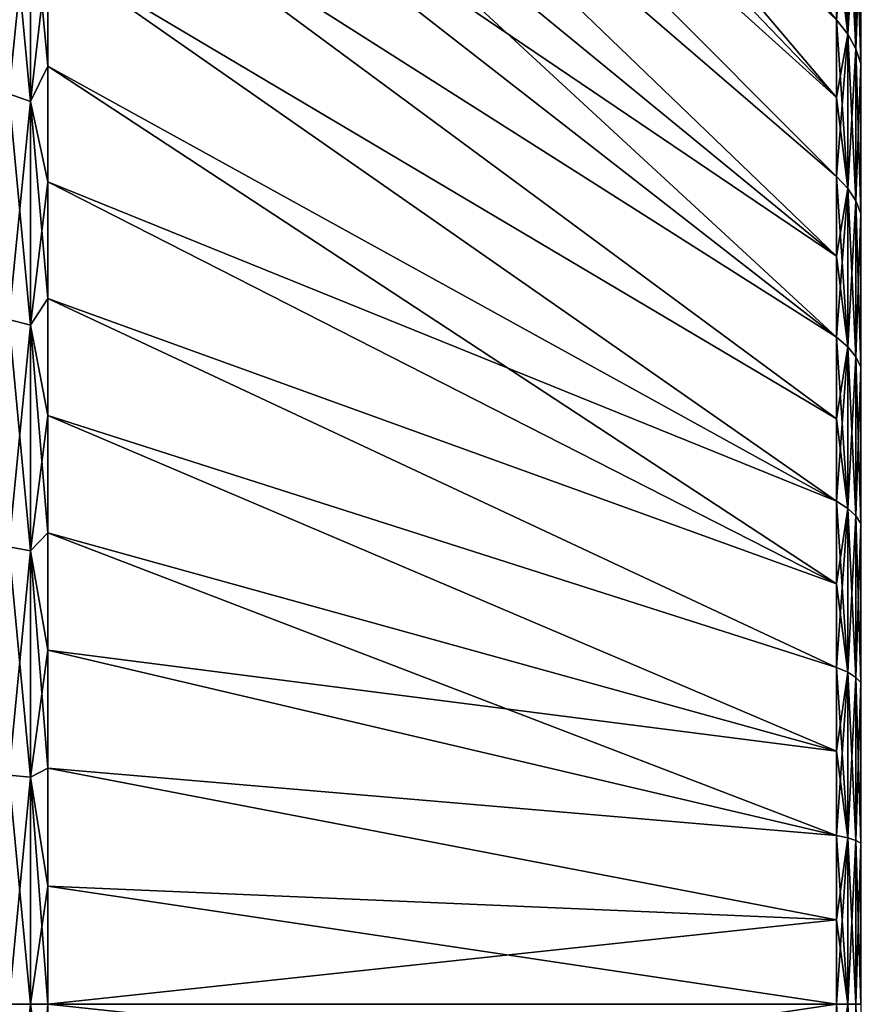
# Model space of a CAD drawing. Header units: metres. Extents: x -61 to 49, y -32 to 32.
# Tile 31 of 256: x -55.53 to -50.03, y 0 to 6.47. Entities that reach past the tile are written whole.
import ezdxf

# ---------------------------------------------------------------- set-up
doc = ezdxf.new("R2010")
doc.units = ezdxf.units.M
doc.layers.add('solid_K_27_40_10_000Y34', color=7, linetype='CONTINUOUS')

msp = doc.modelspace()

# ---------------------------------------------------------------- linework, layer by layer
at = {"layer": 'solid_K_27_40_10_000Y34'}
for points in [[(-55.347095, 12.771492, -27.286619), (-50.168861, 6.970326, -14.291255), (-50.168861, 6.467319, -14.525811)], [(-55.347095, 12.064687, -27.606411), (-55.347095, 12.771492, -27.286619), (-50.168861, 6.467319, -14.525811)], [(-55.347095, 12.064687, -27.606411), (-50.168861, 6.467319, -14.525811), (-50.168861, 5.956431, -14.742671)], [(-55.347095, 11.349883, -27.907898), (-55.347095, 12.064687, -27.606411), (-50.168861, 5.956431, -14.742671)], [(-55.347095, 11.349884, 27.907896), (-50.168861, 5.956439, 14.742668), (-50.168861, 6.467327, 14.525808)], [(-55.347095, 11.349884, 27.907896), (-55.347095, 10.627555, 28.19088), (-50.168861, 5.956439, 14.742668)], [(-55.347095, 10.627553, -28.19088), (-55.347095, 11.349883, -27.907898), (-50.168861, 5.956431, -14.742671)], [(-55.347095, 10.627555, 28.19088), (-50.168861, 5.438293, 14.941566), (-50.168861, 5.956439, 14.742668)], [(-55.347095, 10.627555, 28.19088), (-55.347095, 9.898177, 28.45517), (-50.168861, 5.438293, 14.941566)], [(-55.347095, 10.627553, -28.19088), (-50.168861, 5.956431, -14.742671), (-50.168861, 5.438284, -14.941569)], [(-55.347095, 9.898176, -28.45517), (-55.347095, 10.627553, -28.19088), (-50.168861, 5.438284, -14.941569)], [(-55.347095, 9.898177, 28.45517), (-50.168861, 4.913521, 15.122259), (-50.168861, 5.438293, 14.941566)], [(-55.347095, 9.898177, 28.45517), (-55.347095, 9.162236, 28.700592), (-50.168861, 4.913521, 15.122259)], [(-55.347095, 9.898176, -28.45517), (-50.168861, 5.438284, -14.941569), (-50.168861, 4.91351, -15.122263)], [(-55.347095, 9.162235, -28.700592), (-55.347095, 9.898176, -28.45517), (-50.168861, 4.91351, -15.122263)], [(-55.347095, 9.162236, 28.700592), (-55.347095, 8.420219, 28.926985), (-50.168861, 4.913521, 15.122259)], [(-55.347095, 9.162235, -28.700592), (-50.168861, 4.91351, -15.122263), (-50.168861, 4.38275, -15.284533)], [(-55.347095, 8.420218, -28.926985), (-55.347095, 9.162235, -28.700592), (-50.168861, 4.38275, -15.284533)], [(-55.347095, 8.420219, 28.926985), (-50.168861, 4.382762, 15.284529), (-50.168861, 4.913521, 15.122259)], [(-55.347095, 8.420219, 28.926985), (-55.347095, 7.672619, 29.134197), (-50.168861, 4.382762, 15.284529)], [(-55.347095, 7.672618, -29.134199), (-55.347095, 8.420218, -28.926985), (-50.168861, 4.38275, -15.284533)], [(-55.347095, 7.672619, 29.134197), (-50.168861, 3.846663, 15.428176), (-50.168861, 4.382762, 15.284529)], [(-55.347095, 7.672619, 29.134197), (-55.347095, 6.91993, 29.322092), (-50.168861, 3.846663, 15.428176)], [(-55.347095, 7.672618, -29.134199), (-50.168861, 4.38275, -15.284533), (-50.168861, 3.846648, -15.428179)], [(-55.347095, 6.91993, -29.322094), (-55.347095, 7.672618, -29.134199), (-50.168861, 3.846648, -15.428179)], [(-55.603855, 7.448299, 29.735277), (-55.603855, 5.980287, 30.064932), (-55.461613, 7.385955, 29.486383)], [(-55.603855, 7.448299, -29.735277), (-55.461613, 7.385955, -29.486383), (-55.461613, 5.93023, -29.813278)], [(-55.603855, 5.980287, -30.064932), (-55.603855, 7.448299, -29.735277), (-55.461613, 5.93023, -29.813278)], [(-50.095535, 6.372747, -14.313424), (-50.168861, 6.970326, -14.291255), (-50.168861, 7.464839, -14.039288)], [(-50.095535, 6.372747, -14.313424), (-50.168861, 7.464839, -14.039288), (-50.095535, 7.355678, -13.834018)], [(-55.603855, 5.980287, 30.064932), (-55.461613, 5.93023, 29.813278), (-55.461613, 7.385955, 29.486383)], [(-55.461613, 7.385955, 29.486383), (-55.461613, 5.93023, 29.813278), (-55.347095, 6.91993, 29.322092)], [(-55.461613, 7.385955, -29.486383), (-55.347095, 6.91993, -29.322094), (-55.347095, 6.162653, -29.490545)], [(-55.461613, 5.93023, -29.813278), (-55.461613, 7.385955, -29.486383), (-55.347095, 6.162653, -29.490545)], [(-50.095535, 7.355678, 13.834018), (-50.168861, 6.467327, 14.525808), (-50.095535, 6.372747, 14.313424)], [(-50.095535, 7.355678, 13.834018), (-50.095535, 6.372747, 14.313424), (-50.04258, 7.24361, 13.623249)], [(-50.095535, 7.355678, -13.834018), (-50.04258, 7.24361, -13.623249), (-50.04258, 6.275655, -14.095352)], [(-50.095535, 6.372747, -14.313424), (-50.095535, 7.355678, -13.834018), (-50.04258, 6.275655, -14.095352)], [(-50.095535, 6.372747, 14.313424), (-50.04258, 6.275655, 14.095352), (-50.04258, 7.24361, 13.623249)], [(-50.04258, 7.24361, 13.623249), (-50.04258, 6.275655, 14.095352), (-50.010654, 7.129801, 13.409205)], [(-50.04258, 7.24361, -13.623249), (-50.010654, 7.129801, -13.409205), (-50.010654, 6.177054, -13.873891)], [(-50.04258, 6.275655, -14.095352), (-50.04258, 7.24361, -13.623249), (-50.010654, 6.177054, -13.873891)], [(-50.04258, 6.275655, 14.095352), (-50.010654, 6.177054, 13.873891), (-50.010654, 7.129801, 13.409205)], [(-50.095535, 6.372747, -14.313424), (-50.168861, 6.467319, -14.525811), (-50.168861, 6.970326, -14.291255)], [(-55.461613, 5.93023, 29.813278), (-55.347095, 6.162654, 29.490545), (-55.347095, 6.91993, 29.322092)], [(-55.347095, 6.91993, -29.322094), (-50.168861, 3.846648, -15.428179), (-50.168861, 3.305861, -15.553028)], [(-55.347095, 6.162653, -29.490545), (-55.347095, 6.91993, -29.322094), (-50.168861, 3.305861, -15.553028)], [(-55.347095, 6.91993, 29.322092), (-50.168861, 3.305878, 15.553025), (-50.168861, 3.846663, 15.428176)], [(-55.347095, 6.91993, 29.322092), (-55.347095, 6.162654, 29.490545), (-50.168861, 3.305878, 15.553025)], [(-50.095535, 6.372747, 14.313424), (-50.168861, 6.467327, 14.525808), (-50.168861, 5.956439, 14.742668)], [(-50.095535, 5.358769, -14.723098), (-50.168861, 5.956431, -14.742671), (-50.168861, 6.467319, -14.525811)], [(-50.095535, 5.358769, -14.723098), (-50.168861, 6.467319, -14.525811), (-50.095535, 6.372747, -14.313424)], [(-50.095535, 6.372747, 14.313424), (-50.168861, 5.956439, 14.742668), (-50.168861, 5.438293, 14.941566)], [(-50.095535, 6.372747, 14.313424), (-50.168861, 5.438293, 14.941566), (-50.095535, 5.358769, 14.723098)], [(-50.095535, 6.372747, 14.313424), (-50.095535, 5.358769, 14.723098), (-50.04258, 6.275655, 14.095352)], [(-50.095535, 6.372747, -14.313424), (-50.04258, 6.275655, -14.095352), (-50.04258, 5.277126, -14.498784)], [(-50.095535, 5.358769, -14.723098), (-50.095535, 6.372747, -14.313424), (-50.04258, 5.277126, -14.498784)], [(-50.095535, 5.358769, 14.723098), (-50.04258, 5.277126, 14.498784), (-50.04258, 6.275655, 14.095352)], [(-50.04258, 6.275655, 14.095352), (-50.04258, 5.277126, 14.498784), (-50.010654, 6.177054, 13.873891)], [(-50.04258, 6.275655, -14.095352), (-50.010654, 6.177054, -13.873891), (-50.010654, 5.194213, -14.270985)], [(-50.04258, 5.277126, -14.498784), (-50.04258, 6.275655, -14.095352), (-50.010654, 5.194213, -14.270985)], [(-55.461613, 5.93023, 29.813278), (-55.347095, 5.401291, 29.639444), (-55.347095, 6.162654, 29.490545)], [(-55.461613, 5.93023, -29.813278), (-55.347095, 6.162653, -29.490545), (-55.347095, 5.40129, -29.639444)], [(-55.347095, 6.162654, 29.490545), (-55.347095, 5.401291, 29.639444), (-50.168861, 3.305878, 15.553025)], [(-55.347095, 6.162653, -29.490545), (-50.168861, 3.305861, -15.553028), (-50.168861, 2.761048, -15.658928)], [(-55.347095, 5.40129, -29.639444), (-55.347095, 6.162653, -29.490545), (-50.168861, 2.761048, -15.658928)], [(-50.04258, 5.277126, 14.498784), (-50.010654, 5.194213, 14.270985), (-50.010654, 6.177054, 13.873891)], [(-55.603855, 5.980287, 30.064932), (-55.603855, 4.497867, 30.322155), (-55.461613, 5.93023, 29.813278)], [(-55.603855, 5.980287, -30.064932), (-55.461613, 5.93023, -29.813278), (-55.461613, 4.460218, -30.06835)], [(-55.603855, 4.497867, -30.322155), (-55.603855, 5.980287, -30.064932), (-55.461613, 4.460218, -30.06835)], [(-50.095535, 5.358769, -14.723098), (-50.168861, 5.438284, -14.941569), (-50.168861, 5.956431, -14.742671)], [(-55.603855, 4.497867, 30.322155), (-55.461613, 4.460218, 30.06835), (-55.461613, 5.93023, 29.813278)], [(-55.461613, 5.93023, 29.813278), (-55.461613, 4.460218, 30.06835), (-55.347095, 5.401291, 29.639444)], [(-55.461613, 5.93023, -29.813278), (-55.347095, 5.40129, -29.639444), (-55.347095, 4.636346, -29.76869)], [(-55.461613, 4.460218, -30.06835), (-55.461613, 5.93023, -29.813278), (-55.347095, 4.636346, -29.76869)], [(-50.095535, 5.358769, 14.723098), (-50.168861, 5.438293, 14.941566), (-50.168861, 4.913521, 15.122259)], [(-50.095535, 4.318685, -15.061042), (-50.168861, 4.91351, -15.122263), (-50.168861, 5.438284, -14.941569)], [(-50.095535, 4.318685, -15.061042), (-50.168861, 5.438284, -14.941569), (-50.095535, 5.358769, -14.723098)], [(-55.461613, 4.460218, 30.06835), (-55.347095, 4.636347, 29.76869), (-55.347095, 5.401291, 29.639444)], [(-55.347095, 5.401291, 29.639444), (-50.168861, 2.761066, 15.658925), (-50.168861, 3.305878, 15.553025)], [(-55.347095, 5.401291, 29.639444), (-55.347095, 4.636347, 29.76869), (-50.168861, 2.761066, 15.658925)], [(-55.347095, 4.636346, -29.76869), (-55.347095, 5.40129, -29.639444), (-50.168861, 2.761048, -15.658928)], [(-50.095535, 5.358769, 14.723098), (-50.168861, 4.913521, 15.122259), (-50.168861, 4.382762, 15.284529)], [(-50.095535, 5.358769, 14.723098), (-50.168861, 4.382762, 15.284529), (-50.095535, 4.318685, 15.061042)], [(-50.095535, 4.318685, -15.061042), (-50.095535, 5.358769, -14.723098), (-50.04258, 4.252887, -14.831579)], [(-50.095535, 5.358769, 14.723098), (-50.095535, 4.318685, 15.061042), (-50.04258, 5.277126, 14.498784)], [(-50.095535, 5.358769, -14.723098), (-50.04258, 5.277126, -14.498784), (-50.04258, 4.252887, -14.831579)], [(-50.095535, 4.318685, 15.061042), (-50.04258, 4.252887, 14.831579), (-50.04258, 5.277126, 14.498784)], [(-50.04258, 5.277126, 14.498784), (-50.04258, 4.252887, 14.831579), (-50.010654, 5.194213, 14.270985)], [(-50.04258, 5.277126, -14.498784), (-50.010654, 5.194213, -14.270985), (-50.010654, 4.186067, -14.598551)], [(-50.04258, 4.252887, -14.831579), (-50.04258, 5.277126, -14.498784), (-50.010654, 4.186067, -14.598551)], [(-50.04258, 4.252887, 14.831579), (-50.010654, 4.186067, 14.598551), (-50.010654, 5.194213, 14.270985)], [(-50.095535, 4.318685, -15.061042), (-50.168861, 4.38275, -15.284533), (-50.168861, 4.91351, -15.122263)], [(-55.461613, 4.460218, 30.06835), (-55.347095, 3.868328, 29.878197), (-55.347095, 4.636347, 29.76869)], [(-55.461613, 4.460218, -30.06835), (-55.347095, 4.636346, -29.76869), (-55.347095, 3.868327, -29.878197)], [(-55.347095, 4.636347, 29.76869), (-50.168861, 2.212893, 15.745746), (-50.168861, 2.761066, 15.658925)], [(-55.347095, 4.636347, 29.76869), (-55.347095, 3.868328, 29.878197), (-50.168861, 2.212893, 15.745746)], [(-55.347095, 4.636346, -29.76869), (-50.168861, 2.761048, -15.658928), (-50.168861, 2.212874, -15.745749)], [(-55.347095, 3.868327, -29.878197), (-55.347095, 4.636346, -29.76869), (-50.168861, 2.212874, -15.745749)], [(-55.603855, 4.497867, 30.322155), (-55.603855, 3.004611, 30.50633), (-55.461613, 4.460218, 30.06835)], [(-55.603855, 4.497867, -30.322155), (-55.461613, 4.460218, -30.06835), (-55.461613, 2.979462, -30.250982)], [(-55.603855, 3.004611, -30.50633), (-55.603855, 4.497867, -30.322155), (-55.461613, 2.979462, -30.250982)], [(-55.603855, 3.004611, 30.50633), (-55.461613, 2.979462, 30.250982), (-55.461613, 4.460218, 30.06835)], [(-55.461613, 4.460218, 30.06835), (-55.461613, 2.979462, 30.250982), (-55.347095, 3.868328, 29.878197)], [(-55.461613, 4.460218, -30.06835), (-55.347095, 3.868327, -29.878197), (-55.347095, 3.097743, -29.967892)], [(-55.461613, 2.979462, -30.250982), (-55.461613, 4.460218, -30.06835), (-55.347095, 3.097743, -29.967892)], [(-50.095535, 4.318685, 15.061042), (-50.168861, 4.382762, 15.284529), (-50.168861, 3.846663, 15.428176)], [(-50.095535, 3.257559, -15.32561), (-50.168861, 3.846648, -15.428179), (-50.168861, 4.38275, -15.284533)], [(-50.095535, 3.257559, -15.32561), (-50.168861, 4.38275, -15.284533), (-50.095535, 4.318685, -15.061042)], [(-50.095535, 4.318685, 15.061042), (-50.168861, 3.846663, 15.428176), (-50.168861, 3.305878, 15.553025)], [(-50.095535, 4.318685, 15.061042), (-50.168861, 3.305878, 15.553025), (-50.095535, 3.257559, 15.32561)], [(-50.095535, 3.257559, -15.32561), (-50.095535, 4.318685, -15.061042), (-50.04258, 3.207928, -15.092117)], [(-50.095535, 4.318685, 15.061042), (-50.095535, 3.257559, 15.32561), (-50.04258, 4.252887, 14.831579)], [(-50.095535, 4.318685, -15.061042), (-50.04258, 4.252887, -14.831579), (-50.04258, 3.207928, -15.092117)], [(-50.095535, 3.257559, 15.32561), (-50.04258, 3.207928, 15.092117), (-50.04258, 4.252887, 14.831579)], [(-50.04258, 4.252887, 14.831579), (-50.04258, 3.207928, 15.092117), (-50.010654, 4.186067, 14.598551)], [(-50.04258, 4.252887, -14.831579), (-50.010654, 4.186067, -14.598551), (-50.010654, 3.157527, -14.854995)], [(-50.04258, 3.207928, -15.092117), (-50.04258, 4.252887, -14.831579), (-50.010654, 3.157527, -14.854995)], [(-50.04258, 3.207928, 15.092117), (-50.010654, 3.157527, 14.854995), (-50.010654, 4.186067, 14.598551)], [(-55.461613, 2.979462, 30.250982), (-55.347095, 3.097744, 29.967892), (-55.347095, 3.868328, 29.878197)], [(-55.347095, 3.868328, 29.878197), (-50.168861, 1.662026, 15.813383), (-50.168861, 2.212893, 15.745746)], [(-55.347095, 3.868328, 29.878197), (-55.347095, 3.097744, 29.967892), (-50.168861, 1.662026, 15.813383)], [(-55.347095, 3.868327, -29.878197), (-50.168861, 2.212874, -15.745749), (-50.168861, 1.662009, -15.813385)], [(-55.347095, 3.097743, -29.967892), (-55.347095, 3.868327, -29.878197), (-50.168861, 1.662009, -15.813385)], [(-50.095535, 3.257559, -15.32561), (-50.168861, 3.305861, -15.553028), (-50.168861, 3.846648, -15.428179)], [(-50.095535, 3.257559, 15.32561), (-50.168861, 3.305878, 15.553025), (-50.168861, 2.761066, 15.658925)], [(-50.095535, 2.180563, -15.515513), (-50.168861, 2.761048, -15.658928), (-50.168861, 3.305861, -15.553028)], [(-50.095535, 2.180563, -15.515513), (-50.168861, 3.305861, -15.553028), (-50.095535, 3.257559, -15.32561)], [(-50.095535, 3.257559, 15.32561), (-50.168861, 2.761066, 15.658925), (-50.168861, 2.212893, 15.745746)], [(-50.095535, 3.257559, 15.32561), (-50.168861, 2.212893, 15.745746), (-50.095535, 2.180563, 15.515513)], [(-50.095535, 2.180563, -15.515513), (-50.095535, 3.257559, -15.32561), (-50.04258, 2.147341, -15.279127)], [(-50.095535, 3.257559, -15.32561), (-50.04258, 3.207928, -15.092117), (-50.04258, 2.147341, -15.279127)], [(-50.095535, 3.257559, 15.32561), (-50.095535, 2.180563, 15.515513), (-50.04258, 3.207928, 15.092117)], [(-50.095535, 2.180563, 15.515513), (-50.04258, 2.147341, 15.279127), (-50.04258, 3.207928, 15.092117)], [(-50.04258, 3.207928, 15.092117), (-50.04258, 2.147341, 15.279127), (-50.010654, 3.157527, 14.854995)], [(-50.04258, 3.207928, -15.092117), (-50.010654, 3.157527, -14.854995), (-50.010654, 2.113603, -15.039067)], [(-50.04258, 2.147341, -15.279127), (-50.04258, 3.207928, -15.092117), (-50.010654, 2.113603, -15.039067)], [(-50.04258, 2.147341, 15.279127), (-50.010654, 2.113603, 15.039067), (-50.010654, 3.157527, 14.854995)], [(-55.461613, 2.979462, 30.250982), (-55.347095, 2.325105, 30.037718), (-55.347095, 3.097744, 29.967892)], [(-55.461613, 2.979462, -30.250982), (-55.347095, 3.097743, -29.967892), (-55.347095, 2.325104, -30.037718)], [(-55.347095, 3.097744, 29.967892), (-55.347095, 2.325105, 30.037718), (-50.168861, 1.662026, 15.813383)], [(-55.347095, 3.097743, -29.967892), (-50.168861, 1.662009, -15.813385), (-50.168861, 1.109125, -15.861754)], [(-55.347095, 2.325104, -30.037718), (-55.347095, 3.097743, -29.967892), (-50.168861, 1.109125, -15.861754)], [(-55.603855, 3.004611, 30.50633), (-55.603855, 1.504117, 30.617014), (-55.461613, 2.979462, 30.250982)], [(-55.603855, 3.004611, -30.50633), (-55.461613, 2.979462, -30.250982), (-55.461613, 1.491527, -30.360739)], [(-55.603855, 1.504117, -30.617014), (-55.603855, 3.004611, -30.50633), (-55.461613, 1.491527, -30.360739)], [(-55.603855, 1.504117, 30.617014), (-55.461613, 1.491527, 30.360739), (-55.461613, 2.979462, 30.250982)], [(-55.461613, 2.979462, 30.250982), (-55.461613, 1.491527, 30.360739), (-55.347095, 2.325105, 30.037718)], [(-55.461613, 2.979462, -30.250982), (-55.347095, 2.325104, -30.037718), (-55.347095, 1.550925, -30.087626)], [(-55.461613, 1.491527, -30.360739), (-55.461613, 2.979462, -30.250982), (-55.347095, 1.550925, -30.087626)], [(-50.095535, 2.180563, -15.515513), (-50.168861, 2.212874, -15.745749), (-50.168861, 2.761048, -15.658928)], [(-55.461613, 1.491527, 30.360739), (-55.347095, 1.550926, 30.087626), (-55.347095, 2.325105, 30.037718)], [(-55.347095, 2.325105, 30.037718), (-50.168861, 1.109139, 15.861753), (-50.168861, 1.662026, 15.813383)], [(-55.347095, 2.325105, 30.037718), (-55.347095, 1.550926, 30.087626), (-50.168861, 1.109139, 15.861753)], [(-55.347095, 1.550925, -30.087626), (-55.347095, 2.325104, -30.037718), (-50.168861, 1.109125, -15.861754)], [(-50.095535, 2.180563, 15.515513), (-50.168861, 2.212893, 15.745746), (-50.168861, 1.662026, 15.813383)], [(-50.095535, 1.092944, -15.629827), (-50.168861, 1.662009, -15.813385), (-50.168861, 2.212874, -15.745749)], [(-50.095535, 1.092944, -15.629827), (-50.168861, 2.212874, -15.745749), (-50.095535, 2.180563, -15.515513)], [(-50.095535, 2.180563, 15.515513), (-50.168861, 1.662026, 15.813383), (-50.168861, 1.109139, 15.861753)], [(-50.095535, 2.180563, 15.515513), (-50.168861, 1.109139, 15.861753), (-50.095535, 1.092944, 15.629827)], [(-50.095535, 1.092944, -15.629827), (-50.095535, 2.180563, -15.515513), (-50.04258, 1.076292, -15.391699)], [(-50.095535, 2.180563, -15.515513), (-50.04258, 2.147341, -15.279127), (-50.04258, 1.076292, -15.391699)], [(-50.095535, 2.180563, 15.515513), (-50.095535, 1.092944, 15.629827), (-50.04258, 2.147341, 15.279127)], [(-50.095535, 1.092944, 15.629827), (-50.04258, 1.076292, 15.391699), (-50.04258, 2.147341, 15.279127)], [(-50.04258, 2.147341, 15.279127), (-50.04258, 1.076292, 15.391699), (-50.010654, 2.113603, 15.039067)], [(-50.04258, 2.147341, -15.279127), (-50.010654, 2.113603, -15.039067), (-50.010654, 1.059382, -15.14987)], [(-50.04258, 1.076292, -15.391699), (-50.04258, 2.147341, -15.279127), (-50.010654, 1.059382, -15.14987)], [(-50.04258, 1.076292, 15.391699), (-50.010654, 1.059382, 15.14987), (-50.010654, 2.113603, 15.039067)], [(-50.095535, 1.092944, -15.629827), (-50.168861, 1.109125, -15.861754), (-50.168861, 1.662009, -15.813385)], [(-55.603855, 1.504117, -30.617014), (-55.461613, 0, -30.397354), (-55.603855, 0, -30.653938)], [(-55.603855, 1.504117, -30.617014), (-55.461613, 1.491527, -30.360739), (-55.461613, 0, -30.397354)], [(-55.603855, 1.504117, 30.617014), (-55.603855, 0, 30.653938), (-55.461613, 1.491527, 30.360739)], [(-55.461613, 1.491527, 30.360739), (-55.603855, 0, 30.653938), (-55.461613, 0, 30.397354)], [(-55.461613, 1.491527, 30.360739), (-55.347095, 0.775719, 30.117584), (-55.347095, 1.550926, 30.087626)], [(-55.461613, 1.491527, -30.360739), (-55.347095, 1.550925, -30.087626), (-55.347095, 0.775719, -30.117584)], [(-55.461613, 1.491527, -30.360739), (-55.347095, 0.775719, -30.117584), (-55.347095, 0, -30.127571)], [(-55.461613, 1.491527, -30.360739), (-55.347095, 0, -30.127571), (-55.461613, 0, -30.397354)], [(-55.461613, 1.491527, 30.360739), (-55.461613, 0, 30.397354), (-55.347095, 0.775719, 30.117584)], [(-55.347095, 1.550926, 30.087626), (-50.168861, 0.554905, 15.8908), (-50.168861, 1.109139, 15.861753)], [(-55.347095, 1.550926, 30.087626), (-55.347095, 0.775719, 30.117584), (-50.168861, 0.554905, 15.8908)], [(-55.347095, 1.550925, -30.087626), (-50.168861, 1.109125, -15.861754), (-50.168861, 0.554897, -15.8908)], [(-55.347095, 0.775719, -30.117584), (-55.347095, 1.550925, -30.087626), (-50.168861, 0.554897, -15.8908)], [(-50.095535, 1.092944, 15.629827), (-50.168861, 1.109139, 15.861753), (-50.168861, 0.554905, 15.8908)], [(-50.095535, 0, -15.667994), (-50.168861, 0.554897, -15.8908), (-50.168861, 1.109125, -15.861754)], [(-50.095535, 1.092944, -15.629827), (-50.095535, 0, -15.667994), (-50.168861, 1.109125, -15.861754)], [(-50.095535, 1.092944, 15.629827), (-50.168861, 0.554905, 15.8908), (-50.168861, 0, 15.900485)], [(-50.095535, 1.092944, 15.629827), (-50.168861, 0, 15.900485), (-50.095535, 0, 15.667994)], [(-50.095535, 1.092944, -15.629827), (-50.04258, 0, -15.429284), (-50.095535, 0, -15.667994)], [(-50.095535, 1.092944, -15.629827), (-50.04258, 1.076292, -15.391699), (-50.04258, 0, -15.429284)], [(-50.095535, 1.092944, 15.629827), (-50.095535, 0, 15.667994), (-50.04258, 1.076292, 15.391699)], [(-50.04258, 1.076292, 15.391699), (-50.095535, 0, 15.667994), (-50.04258, 0, 15.429284)], [(-50.04258, 1.076292, -15.391699), (-50.010654, 0, -15.186865), (-50.04258, 0, -15.429284)], [(-50.04258, 1.076292, -15.391699), (-50.010654, 1.059382, -15.14987), (-50.010654, 0, -15.186865)], [(-50.04258, 1.076292, 15.391699), (-50.04258, 0, 15.429284), (-50.010654, 1.059382, 15.14987)], [(-50.010654, 1.059382, 15.14987), (-50.04258, 0, 15.429284), (-50.010654, 0, 15.186865)], [(-55.461613, 0, 30.397354), (-55.347095, 0, 30.127571), (-55.347095, 0.775719, 30.117584)], [(-55.347095, 0.775719, 30.117584), (-55.347095, 0, 30.127571), (-50.168861, 0.554905, 15.8908)], [(-55.347095, 0.775719, -30.117584), (-50.168861, 0, -15.900485), (-55.347095, 0, -30.127571)], [(-55.347095, 0.775719, -30.117584), (-50.168861, 0.554897, -15.8908), (-50.168861, 0, -15.900485)], [(-50.168861, 0.554905, 15.8908), (-55.347095, 0, 30.127571), (-50.168861, 0, 15.900485)], [(-50.095535, 0, -15.667994), (-50.168861, 0, -15.900485), (-50.168861, 0.554897, -15.8908)], [(-55.603855, 0, -30.653938), (-55.461613, 0, -30.397354), (-55.461613, -1.491527, -30.360739)], [(-55.603855, -1.504117, -30.617014), (-55.603855, 0, -30.653938), (-55.461613, -1.491527, -30.360739)], [(-55.461613, -1.491527, 30.360739), (-55.347095, -0.775719, 30.117584), (-55.347095, 0, 30.127571)], [(-55.461613, 0, 30.397354), (-55.461613, -1.491527, 30.360739), (-55.347095, 0, 30.127571)], [(-55.461613, 0, -30.397354), (-55.347095, 0, -30.127571), (-55.347095, -0.775719, -30.117584)], [(-55.461613, -1.491527, -30.360739), (-55.461613, 0, -30.397354), (-55.347095, -0.775719, -30.117584)], [(-55.347095, -0.775719, 30.117584), (-50.168861, 0, 15.900485), (-55.347095, 0, 30.127571)], [(-55.347095, -0.775719, 30.117584), (-50.168861, -0.554897, 15.8908), (-50.168861, 0, 15.900485)], [(-50.095535, 0, 15.667994), (-50.168861, 0, 15.900485), (-50.168861, -0.554897, 15.8908)], [(-50.095535, -1.092944, -15.629827), (-50.168861, 0, -15.900485), (-50.095535, 0, -15.667994)], [(-50.095535, 0, -15.667994), (-50.04258, 0, -15.429284), (-50.04258, -1.076292, -15.391699)], [(-50.095535, -1.092944, -15.629827), (-50.095535, 0, -15.667994), (-50.04258, -1.076292, -15.391699)], [(-50.04258, 0, -15.429284), (-50.010654, 0, -15.186865), (-50.010654, -1.059382, -15.14987)], [(-50.04258, -1.076292, -15.391699), (-50.04258, 0, -15.429284), (-50.010654, -1.059382, -15.14987)], [(-55.603855, -1.504117, 30.617014), (-55.461613, -1.491527, 30.360739), (-55.461613, 0, 30.397354)], [(-55.603855, 0, 30.653938), (-55.603855, -1.504117, 30.617014), (-55.461613, 0, 30.397354)], [(-55.347095, 0, -30.127571), (-50.168861, 0, -15.900485), (-50.168861, -0.554905, -15.8908)], [(-55.347095, -0.775719, -30.117584), (-55.347095, 0, -30.127571), (-50.168861, -0.554905, -15.8908)], [(-50.095535, -1.092944, -15.629827), (-50.168861, -0.554905, -15.8908), (-50.168861, 0, -15.900485)]]:
    msp.add_3dface(points, dxfattribs=at)

doc.saveas('drawing.dxf')
